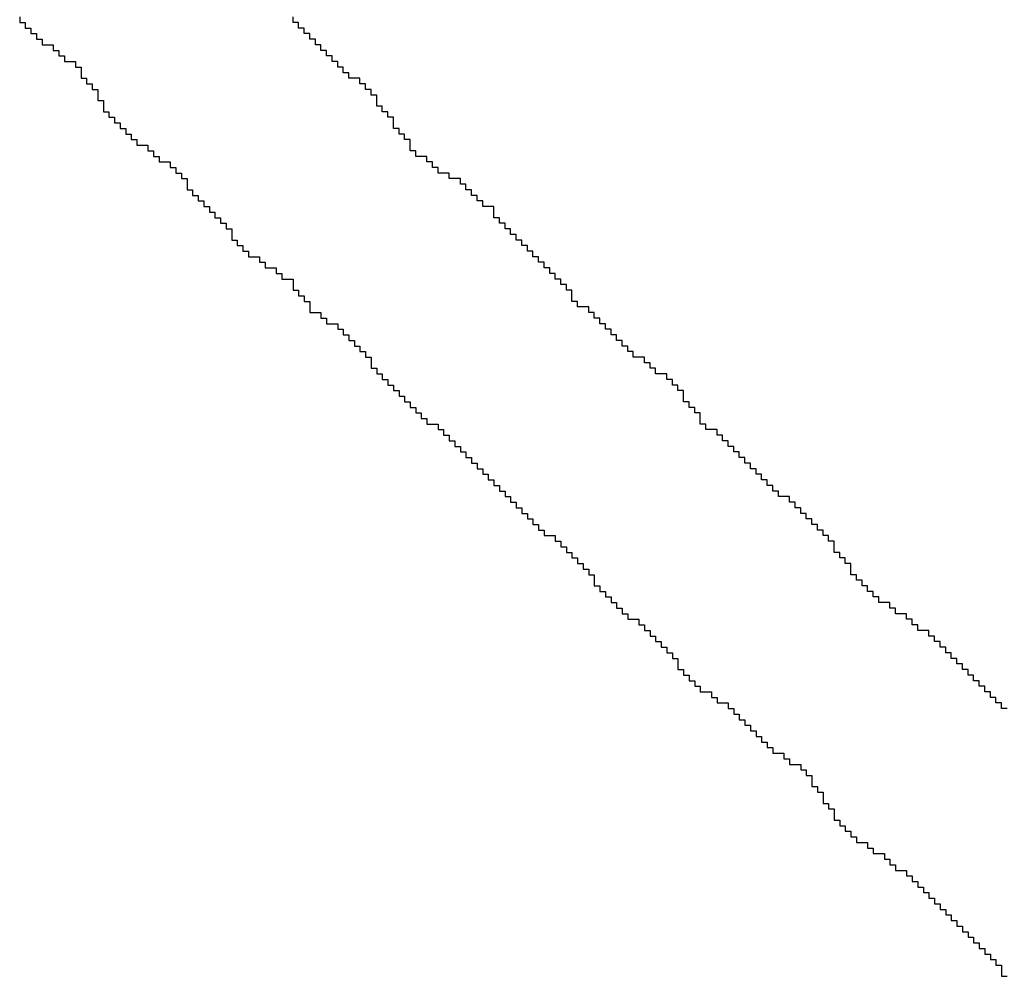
# Model space of a CAD drawing. Header units: millimetres. Extents: x 9.4 to 105.2, y 7.6 to 67.1.
# Tile 117 of 152: x 87.086 to 87.327, y 24.021 to 24.256. Entities that reach past the tile are written whole.
import ezdxf

# ---------------------------------------------------------------- set-up
doc = ezdxf.new("R2010")
doc.units = ezdxf.units.MM
doc.layers.add('BottomOverlay', color=54, linetype='Continuous')

msp = doc.modelspace()

# ---------------------------------------------------------------- linework, layer by layer
at = {"layer": 'BottomOverlay'}
for p, q in [((87.08606, 24.25629), (87.08606, 24.25493)), ((87.15304, 24.25493), (87.15304, 24.25629)), ((87.08606, 24.25493), (87.08743, 24.25493)), ((87.08743, 24.25493), (87.08743, 24.25356)), ((87.08743, 24.25356), (87.08879, 24.25356)), ((87.08879, 24.25356), (87.08879, 24.25219)), ((87.15441, 24.25493), (87.15304, 24.25493)), ((87.15441, 24.25356), (87.15441, 24.25493)), ((87.15578, 24.25356), (87.15441, 24.25356)), ((87.15578, 24.25219), (87.15578, 24.25356)), ((87.08879, 24.25219), (87.09016, 24.25219)), ((87.09016, 24.25219), (87.09016, 24.25083)), ((87.15714, 24.25219), (87.15578, 24.25219)), ((87.15714, 24.25083), (87.15714, 24.25219)), ((87.09016, 24.25083), (87.09153, 24.25083)), ((87.09153, 24.25083), (87.09153, 24.24946)), ((87.09153, 24.24946), (87.09426, 24.24946)), ((87.09426, 24.24946), (87.09426, 24.24809)), ((87.15851, 24.25083), (87.15714, 24.25083)), ((87.15851, 24.24946), (87.15851, 24.25083)), ((87.15988, 24.24946), (87.15851, 24.24946)), ((87.15988, 24.24809), (87.15988, 24.24946)), ((87.09426, 24.24809), (87.09563, 24.24809)), ((87.09563, 24.24809), (87.09563, 24.24673)), ((87.09563, 24.24673), (87.097, 24.24673)), ((87.097, 24.24673), (87.097, 24.24536)), ((87.16125, 24.24809), (87.15988, 24.24809)), ((87.16125, 24.24673), (87.16125, 24.24809)), ((87.16261, 24.24673), (87.16125, 24.24673)), ((87.16261, 24.24536), (87.16261, 24.24673)), ((87.097, 24.24536), (87.09973, 24.24536)), ((87.09973, 24.24536), (87.09973, 24.24399)), ((87.09973, 24.24399), (87.1011, 24.24399)), ((87.1011, 24.24399), (87.1011, 24.24262)), ((87.16398, 24.24536), (87.16261, 24.24536)), ((87.16398, 24.24399), (87.16398, 24.24536)), ((87.16535, 24.24399), (87.16398, 24.24399)), ((87.16535, 24.24262), (87.16535, 24.24399)), ((87.1011, 24.24262), (87.1011, 24.24126)), ((87.1011, 24.24126), (87.10246, 24.24126)), ((87.10246, 24.24126), (87.10246, 24.23989)), ((87.16671, 24.24262), (87.16535, 24.24262)), ((87.16671, 24.24126), (87.16671, 24.24262)), ((87.16945, 24.24126), (87.16671, 24.24126)), ((87.16945, 24.23989), (87.16945, 24.24126)), ((87.10246, 24.23989), (87.10383, 24.23989)), ((87.10383, 24.23989), (87.10383, 24.23852)), ((87.17081, 24.23989), (87.16945, 24.23989)), ((87.17081, 24.23852), (87.17081, 24.23989)), ((87.10383, 24.23852), (87.1052, 24.23852)), ((87.1052, 24.23852), (87.1052, 24.23715)), ((87.1052, 24.23715), (87.1052, 24.23579)), ((87.17218, 24.23852), (87.17081, 24.23852)), ((87.17218, 24.23715), (87.17218, 24.23852)), ((87.17355, 24.23715), (87.17218, 24.23715)), ((87.17355, 24.23579), (87.17355, 24.23715)), ((87.1052, 24.23579), (87.10656, 24.23579)), ((87.10656, 24.23579), (87.10656, 24.23442)), ((87.10656, 24.23442), (87.10656, 24.23306)), ((87.17355, 24.23442), (87.17355, 24.23579)), ((87.17492, 24.23442), (87.17355, 24.23442)), ((87.17492, 24.23306), (87.17492, 24.23442)), ((87.10656, 24.23306), (87.10793, 24.23306)), ((87.10793, 24.23306), (87.10793, 24.23169)), ((87.10793, 24.23169), (87.1093, 24.23169)), ((87.1093, 24.23169), (87.1093, 24.23032)), ((87.17628, 24.23306), (87.17492, 24.23306)), ((87.17628, 24.23169), (87.17628, 24.23306)), ((87.17765, 24.23169), (87.17628, 24.23169)), ((87.17765, 24.23032), (87.17765, 24.23169)), ((87.1093, 24.23032), (87.11067, 24.23032)), ((87.11067, 24.23032), (87.11067, 24.22895)), ((87.17765, 24.22895), (87.17765, 24.23032)), ((87.11067, 24.22895), (87.11203, 24.22895)), ((87.11203, 24.22895), (87.11203, 24.22759)), ((87.11203, 24.22759), (87.1134, 24.22759)), ((87.1134, 24.22759), (87.1134, 24.22622)), ((87.17902, 24.22895), (87.17765, 24.22895)), ((87.17902, 24.22759), (87.17902, 24.22895)), ((87.18038, 24.22759), (87.17902, 24.22759)), ((87.18038, 24.22622), (87.18038, 24.22759)), ((87.1134, 24.22622), (87.11477, 24.22622)), ((87.11477, 24.22622), (87.11477, 24.22485)), ((87.11477, 24.22485), (87.1175, 24.22485)), ((87.1175, 24.22485), (87.1175, 24.22348)), ((87.18175, 24.22622), (87.18038, 24.22622)), ((87.18175, 24.22485), (87.18175, 24.22622)), ((87.18175, 24.22348), (87.18175, 24.22485)), ((87.1175, 24.22348), (87.11887, 24.22348)), ((87.11887, 24.22348), (87.11887, 24.22212)), ((87.11887, 24.22212), (87.12023, 24.22212)), ((87.12023, 24.22212), (87.12023, 24.22075)), ((87.18312, 24.22348), (87.18175, 24.22348)), ((87.18312, 24.22212), (87.18312, 24.22348)), ((87.18585, 24.22212), (87.18312, 24.22212)), ((87.18585, 24.22075), (87.18585, 24.22212)), ((87.12023, 24.22075), (87.12297, 24.22075)), ((87.12297, 24.22075), (87.12297, 24.21939)), ((87.18722, 24.22075), (87.18585, 24.22075)), ((87.18722, 24.21939), (87.18722, 24.22075)), ((87.12297, 24.21939), (87.12434, 24.21939)), ((87.12434, 24.21939), (87.12434, 24.21802)), ((87.12434, 24.21802), (87.1257, 24.21802)), ((87.1257, 24.21802), (87.1257, 24.21665)), ((87.18859, 24.21939), (87.18722, 24.21939)), ((87.18859, 24.21802), (87.18859, 24.21939)), ((87.19132, 24.21802), (87.18859, 24.21802)), ((87.19132, 24.21665), (87.19132, 24.21802)), ((87.1257, 24.21665), (87.12707, 24.21665)), ((87.12707, 24.21665), (87.12707, 24.21528)), ((87.12707, 24.21528), (87.12707, 24.21392)), ((87.19405, 24.21665), (87.19132, 24.21665)), ((87.19405, 24.21528), (87.19405, 24.21665)), ((87.19542, 24.21528), (87.19405, 24.21528)), ((87.19542, 24.21392), (87.19542, 24.21528)), ((87.12707, 24.21392), (87.12844, 24.21392)), ((87.12844, 24.21392), (87.12844, 24.21255)), ((87.12844, 24.21255), (87.1298, 24.21255)), ((87.1298, 24.21255), (87.1298, 24.21118)), ((87.19679, 24.21392), (87.19542, 24.21392)), ((87.19679, 24.21255), (87.19679, 24.21392)), ((87.19815, 24.21255), (87.19679, 24.21255)), ((87.19815, 24.21118), (87.19815, 24.21255)), ((87.1298, 24.21118), (87.13117, 24.21118)), ((87.13117, 24.21118), (87.13117, 24.20981)), ((87.19952, 24.21118), (87.19815, 24.21118)), ((87.19952, 24.20981), (87.19952, 24.21118)), ((87.13117, 24.20981), (87.13254, 24.20981)), ((87.13254, 24.20981), (87.13254, 24.20845)), ((87.13254, 24.20845), (87.1339, 24.20845)), ((87.1339, 24.20845), (87.1339, 24.20708)), ((87.20226, 24.20981), (87.19952, 24.20981)), ((87.20226, 24.20845), (87.20226, 24.20981)), ((87.20226, 24.20708), (87.20226, 24.20845)), ((87.1339, 24.20708), (87.13527, 24.20708)), ((87.13527, 24.20708), (87.13527, 24.20571)), ((87.13527, 24.20571), (87.13664, 24.20571)), ((87.13664, 24.20571), (87.13664, 24.20435)), ((87.20362, 24.20708), (87.20226, 24.20708)), ((87.20362, 24.20571), (87.20362, 24.20708)), ((87.20499, 24.20571), (87.20362, 24.20571)), ((87.20499, 24.20435), (87.20499, 24.20571)), ((87.13664, 24.20435), (87.13801, 24.20435)), ((87.13801, 24.20435), (87.13801, 24.20298)), ((87.13801, 24.20298), (87.13801, 24.20161)), ((87.20636, 24.20435), (87.20499, 24.20435)), ((87.20636, 24.20298), (87.20636, 24.20435)), ((87.20772, 24.20298), (87.20636, 24.20298)), ((87.20772, 24.20161), (87.20772, 24.20298)), ((87.13801, 24.20161), (87.13937, 24.20161)), ((87.13937, 24.20161), (87.13937, 24.20025)), ((87.13937, 24.20025), (87.14074, 24.20025)), ((87.14074, 24.20025), (87.14074, 24.19888)), ((87.20909, 24.20161), (87.20772, 24.20161)), ((87.20909, 24.20025), (87.20909, 24.20161)), ((87.21046, 24.20025), (87.20909, 24.20025)), ((87.21046, 24.19888), (87.21046, 24.20025)), ((87.14074, 24.19888), (87.14211, 24.19888)), ((87.14211, 24.19888), (87.14211, 24.19751)), ((87.21182, 24.19888), (87.21046, 24.19888)), ((87.21182, 24.19751), (87.21182, 24.19888)), ((87.14211, 24.19751), (87.14484, 24.19751)), ((87.14484, 24.19751), (87.14484, 24.19615)), ((87.14484, 24.19615), (87.14621, 24.19615)), ((87.14621, 24.19615), (87.14621, 24.19478)), ((87.21319, 24.19751), (87.21182, 24.19751)), ((87.21319, 24.19615), (87.21319, 24.19751)), ((87.21456, 24.19615), (87.21319, 24.19615)), ((87.21456, 24.19478), (87.21456, 24.19615)), ((87.14621, 24.19478), (87.14894, 24.19478)), ((87.14894, 24.19478), (87.14894, 24.19341)), ((87.14894, 24.19341), (87.15031, 24.19341)), ((87.15031, 24.19341), (87.15031, 24.19204)), ((87.21593, 24.19478), (87.21456, 24.19478)), ((87.21593, 24.19341), (87.21593, 24.19478)), ((87.21729, 24.19341), (87.21593, 24.19341)), ((87.21729, 24.19204), (87.21729, 24.19341)), ((87.15031, 24.19204), (87.15304, 24.19204)), ((87.15304, 24.19204), (87.15304, 24.19068)), ((87.15304, 24.19068), (87.15304, 24.18931)), ((87.21866, 24.19204), (87.21729, 24.19204)), ((87.21866, 24.19068), (87.21866, 24.19204)), ((87.22003, 24.19068), (87.21866, 24.19068)), ((87.22003, 24.18931), (87.22003, 24.19068)), ((87.15304, 24.18931), (87.15441, 24.18931)), ((87.15441, 24.18931), (87.15441, 24.18794)), ((87.2214, 24.18931), (87.22003, 24.18931)), ((87.2214, 24.18794), (87.2214, 24.18931)), ((87.15441, 24.18794), (87.15578, 24.18794)), ((87.15578, 24.18794), (87.15578, 24.18658)), ((87.15578, 24.18658), (87.15714, 24.18658)), ((87.15714, 24.18658), (87.15714, 24.18521)), ((87.2214, 24.18658), (87.2214, 24.18794)), ((87.22276, 24.18658), (87.2214, 24.18658)), ((87.22276, 24.18521), (87.22276, 24.18658)), ((87.15714, 24.18521), (87.15714, 24.18384)), ((87.15714, 24.18384), (87.15988, 24.18384)), ((87.15988, 24.18384), (87.15988, 24.18248)), ((87.22549, 24.18521), (87.22276, 24.18521)), ((87.22549, 24.18384), (87.22549, 24.18521)), ((87.22686, 24.18384), (87.22549, 24.18384)), ((87.22686, 24.18248), (87.22686, 24.18384)), ((87.15988, 24.18248), (87.16125, 24.18248)), ((87.16125, 24.18248), (87.16125, 24.18111)), ((87.16125, 24.18111), (87.16398, 24.18111)), ((87.16398, 24.18111), (87.16398, 24.17974)), ((87.22823, 24.18248), (87.22686, 24.18248)), ((87.22823, 24.18111), (87.22823, 24.18248)), ((87.2296, 24.18111), (87.22823, 24.18111)), ((87.2296, 24.17974), (87.2296, 24.18111)), ((87.16398, 24.17974), (87.16535, 24.17974)), ((87.16535, 24.17974), (87.16535, 24.17837)), ((87.23096, 24.17974), (87.2296, 24.17974)), ((87.23096, 24.17837), (87.23096, 24.17974)), ((87.16535, 24.17837), (87.16671, 24.17837)), ((87.16671, 24.17837), (87.16671, 24.17701)), ((87.16671, 24.17701), (87.16808, 24.17701)), ((87.16808, 24.17701), (87.16808, 24.17564)), ((87.23233, 24.17837), (87.23096, 24.17837)), ((87.23233, 24.17701), (87.23233, 24.17837)), ((87.2337, 24.17701), (87.23233, 24.17701)), ((87.2337, 24.17564), (87.2337, 24.17701)), ((87.16808, 24.17564), (87.16945, 24.17564)), ((87.16945, 24.17564), (87.16945, 24.17427)), ((87.16945, 24.17427), (87.17081, 24.17427)), ((87.17081, 24.17427), (87.17081, 24.17291)), ((87.23506, 24.17564), (87.2337, 24.17564)), ((87.23506, 24.17427), (87.23506, 24.17564)), ((87.23643, 24.17427), (87.23506, 24.17427)), ((87.23643, 24.17291), (87.23643, 24.17427)), ((87.17081, 24.17291), (87.17218, 24.17291)), ((87.17218, 24.17291), (87.17218, 24.17154)), ((87.17218, 24.17154), (87.17218, 24.17017)), ((87.23917, 24.17291), (87.23643, 24.17291)), ((87.23917, 24.17154), (87.23917, 24.17291)), ((87.24053, 24.17154), (87.23917, 24.17154)), ((87.24053, 24.17017), (87.24053, 24.17154)), ((87.17218, 24.17017), (87.17355, 24.17017)), ((87.17355, 24.17017), (87.17355, 24.16881)), ((87.2419, 24.17017), (87.24053, 24.17017)), ((87.2419, 24.16881), (87.2419, 24.17017)), ((87.17355, 24.16881), (87.17492, 24.16881)), ((87.17492, 24.16881), (87.17492, 24.16744)), ((87.17492, 24.16744), (87.17628, 24.16744)), ((87.17628, 24.16744), (87.17628, 24.16607)), ((87.24463, 24.16881), (87.2419, 24.16881)), ((87.24463, 24.16744), (87.24463, 24.16881)), ((87.246, 24.16744), (87.24463, 24.16744)), ((87.246, 24.16607), (87.246, 24.16744)), ((87.17628, 24.16607), (87.17765, 24.16607)), ((87.17765, 24.16607), (87.17765, 24.1647)), ((87.17765, 24.1647), (87.17902, 24.1647)), ((87.17902, 24.1647), (87.17902, 24.16334)), ((87.24737, 24.16607), (87.246, 24.16607)), ((87.24737, 24.1647), (87.24737, 24.16607)), ((87.24873, 24.1647), (87.24737, 24.1647)), ((87.24873, 24.16334), (87.24873, 24.1647)), ((87.17902, 24.16334), (87.18038, 24.16334)), ((87.18038, 24.16334), (87.18038, 24.16197)), ((87.18038, 24.16197), (87.18175, 24.16197)), ((87.18175, 24.16197), (87.18175, 24.1606)), ((87.24873, 24.16197), (87.24873, 24.16334)), ((87.2501, 24.16197), (87.24873, 24.16197)), ((87.2501, 24.1606), (87.2501, 24.16197)), ((87.18175, 24.1606), (87.18312, 24.1606)), ((87.18312, 24.1606), (87.18312, 24.15924)), ((87.18312, 24.15924), (87.18448, 24.15924)), ((87.18448, 24.15924), (87.18448, 24.15787)), ((87.25147, 24.1606), (87.2501, 24.1606)), ((87.25147, 24.15924), (87.25147, 24.1606)), ((87.25284, 24.15924), (87.25147, 24.15924)), ((87.25284, 24.15787), (87.25284, 24.15924)), ((87.18448, 24.15787), (87.18585, 24.15787)), ((87.18585, 24.15787), (87.18585, 24.1565)), ((87.25284, 24.1565), (87.25284, 24.15787)), ((87.18585, 24.1565), (87.18859, 24.1565)), ((87.18859, 24.1565), (87.18859, 24.15514)), ((87.18859, 24.15514), (87.18995, 24.15514)), ((87.18995, 24.15514), (87.18995, 24.15377)), ((87.2542, 24.1565), (87.25284, 24.1565)), ((87.2542, 24.15514), (87.2542, 24.1565)), ((87.25694, 24.15514), (87.2542, 24.15514)), ((87.25694, 24.15377), (87.25694, 24.15514)), ((87.18995, 24.15377), (87.19132, 24.15377)), ((87.19132, 24.15377), (87.19132, 24.1524)), ((87.19132, 24.1524), (87.19269, 24.1524)), ((87.19269, 24.1524), (87.19269, 24.15103)), ((87.2583, 24.15377), (87.25694, 24.15377)), ((87.2583, 24.1524), (87.2583, 24.15377)), ((87.25967, 24.1524), (87.2583, 24.1524)), ((87.25967, 24.15103), (87.25967, 24.1524)), ((87.19269, 24.15103), (87.19405, 24.15103)), ((87.19405, 24.15103), (87.19405, 24.14967)), ((87.19405, 24.14967), (87.19542, 24.14967)), ((87.19542, 24.14967), (87.19542, 24.1483)), ((87.26104, 24.15103), (87.25967, 24.15103)), ((87.26104, 24.14967), (87.26104, 24.15103)), ((87.2624, 24.14967), (87.26104, 24.14967)), ((87.2624, 24.1483), (87.2624, 24.14967)), ((87.19542, 24.1483), (87.19679, 24.1483)), ((87.19679, 24.1483), (87.19679, 24.14693)), ((87.26377, 24.1483), (87.2624, 24.1483)), ((87.26377, 24.14693), (87.26377, 24.1483)), ((87.19679, 24.14693), (87.19815, 24.14693)), ((87.19815, 24.14693), (87.19815, 24.14557)), ((87.19815, 24.14557), (87.19952, 24.14557)), ((87.19952, 24.14557), (87.19952, 24.1442)), ((87.26514, 24.14693), (87.26377, 24.14693)), ((87.26514, 24.14557), (87.26514, 24.14693)), ((87.26651, 24.14557), (87.26514, 24.14557)), ((87.26651, 24.1442), (87.26651, 24.14557)), ((87.19952, 24.1442), (87.20089, 24.1442)), ((87.20089, 24.1442), (87.20089, 24.14283)), ((87.20089, 24.14283), (87.20226, 24.14283)), ((87.20226, 24.14283), (87.20226, 24.14147)), ((87.26787, 24.1442), (87.26651, 24.1442)), ((87.26787, 24.14283), (87.26787, 24.1442)), ((87.26924, 24.14283), (87.26787, 24.14283)), ((87.26924, 24.14147), (87.26924, 24.14283)), ((87.20226, 24.14147), (87.20362, 24.14147)), ((87.20362, 24.14147), (87.20362, 24.1401)), ((87.20362, 24.1401), (87.20499, 24.1401)), ((87.20499, 24.1401), (87.20499, 24.13873)), ((87.27061, 24.14147), (87.26924, 24.14147)), ((87.27061, 24.1401), (87.27061, 24.14147)), ((87.27197, 24.1401), (87.27061, 24.1401)), ((87.27197, 24.13873), (87.27197, 24.1401)), ((87.20499, 24.13873), (87.20636, 24.13873)), ((87.20636, 24.13873), (87.20636, 24.13736)), ((87.27471, 24.13873), (87.27197, 24.13873)), ((87.27471, 24.13736), (87.27471, 24.13873)), ((87.20636, 24.13736), (87.20772, 24.13736)), ((87.20772, 24.13736), (87.20772, 24.136)), ((87.20772, 24.136), (87.20909, 24.136)), ((87.20909, 24.136), (87.20909, 24.13463)), ((87.27607, 24.13736), (87.27471, 24.13736)), ((87.27607, 24.136), (87.27607, 24.13736)), ((87.27744, 24.136), (87.27607, 24.136)), ((87.27744, 24.13463), (87.27744, 24.136)), ((87.20909, 24.13463), (87.21046, 24.13463)), ((87.21046, 24.13463), (87.21046, 24.13326)), ((87.21046, 24.13326), (87.21182, 24.13326)), ((87.21182, 24.13326), (87.21182, 24.13189)), ((87.27881, 24.13463), (87.27744, 24.13463)), ((87.27881, 24.13326), (87.27881, 24.13463)), ((87.28018, 24.13326), (87.27881, 24.13326)), ((87.28018, 24.13189), (87.28018, 24.13326)), ((87.21182, 24.13189), (87.21319, 24.13189)), ((87.21319, 24.13189), (87.21319, 24.13053)), ((87.21319, 24.13053), (87.21456, 24.13053)), ((87.21456, 24.13053), (87.21456, 24.12916)), ((87.28154, 24.13189), (87.28018, 24.13189)), ((87.28154, 24.13053), (87.28154, 24.13189)), ((87.28291, 24.13053), (87.28154, 24.13053)), ((87.28291, 24.12916), (87.28291, 24.13053)), ((87.21456, 24.12916), (87.21729, 24.12916)), ((87.21729, 24.12916), (87.21729, 24.1278)), ((87.28428, 24.12916), (87.28291, 24.12916)), ((87.28428, 24.1278), (87.28428, 24.12916)), ((87.21729, 24.1278), (87.21866, 24.1278)), ((87.21866, 24.1278), (87.21866, 24.12643)), ((87.21866, 24.12643), (87.22003, 24.12643)), ((87.22003, 24.12643), (87.22003, 24.12506)), ((87.28564, 24.1278), (87.28428, 24.1278)), ((87.28564, 24.12643), (87.28564, 24.1278)), ((87.28564, 24.12506), (87.28564, 24.12643)), ((87.22003, 24.12506), (87.2214, 24.12506)), ((87.2214, 24.12506), (87.2214, 24.12369)), ((87.2214, 24.12369), (87.22276, 24.12369)), ((87.22276, 24.12369), (87.22276, 24.12233)), ((87.28701, 24.12506), (87.28564, 24.12506)), ((87.28701, 24.12369), (87.28701, 24.12506)), ((87.28838, 24.12369), (87.28701, 24.12369)), ((87.28838, 24.12233), (87.28838, 24.12369)), ((87.22276, 24.12233), (87.22413, 24.12233)), ((87.22413, 24.12233), (87.22413, 24.12096)), ((87.22413, 24.12096), (87.22549, 24.12096)), ((87.22549, 24.12096), (87.22549, 24.11959)), ((87.28974, 24.12233), (87.28838, 24.12233)), ((87.28974, 24.12096), (87.28974, 24.12233)), ((87.28974, 24.11959), (87.28974, 24.12096)), ((87.22549, 24.11959), (87.22686, 24.11959)), ((87.22686, 24.11959), (87.22686, 24.11822)), ((87.22686, 24.11822), (87.22686, 24.11686)), ((87.29111, 24.11959), (87.28974, 24.11959)), ((87.29111, 24.11822), (87.29111, 24.11959)), ((87.29248, 24.11822), (87.29111, 24.11822)), ((87.29248, 24.11686), (87.29248, 24.11822)), ((87.22686, 24.11686), (87.22823, 24.11686)), ((87.22823, 24.11686), (87.22823, 24.11549)), ((87.29385, 24.11686), (87.29248, 24.11686)), ((87.29385, 24.11549), (87.29385, 24.11686)), ((87.22823, 24.11549), (87.2296, 24.11549)), ((87.2296, 24.11549), (87.2296, 24.11413)), ((87.2296, 24.11413), (87.23096, 24.11413)), ((87.23096, 24.11413), (87.23096, 24.11276)), ((87.29521, 24.11549), (87.29385, 24.11549)), ((87.29521, 24.11413), (87.29521, 24.11549)), ((87.29658, 24.11413), (87.29521, 24.11413)), ((87.29658, 24.11276), (87.29658, 24.11413)), ((87.23096, 24.11276), (87.23233, 24.11276)), ((87.23233, 24.11276), (87.23233, 24.11139)), ((87.23233, 24.11139), (87.2337, 24.11139)), ((87.2337, 24.11139), (87.2337, 24.11002)), ((87.29931, 24.11276), (87.29658, 24.11276)), ((87.29931, 24.11139), (87.29931, 24.11276)), ((87.30068, 24.11139), (87.29931, 24.11139)), ((87.30068, 24.11002), (87.30068, 24.11139)), ((87.2337, 24.11002), (87.23506, 24.11002)), ((87.23506, 24.11002), (87.23506, 24.10866)), ((87.23506, 24.10866), (87.2378, 24.10866)), ((87.2378, 24.10866), (87.2378, 24.10729)), ((87.30341, 24.11002), (87.30068, 24.11002)), ((87.30341, 24.10866), (87.30341, 24.11002)), ((87.30478, 24.10866), (87.30341, 24.10866)), ((87.30478, 24.10729), (87.30478, 24.10866)), ((87.2378, 24.10729), (87.23917, 24.10729)), ((87.23917, 24.10729), (87.23917, 24.10592)), ((87.30615, 24.10729), (87.30478, 24.10729)), ((87.30615, 24.10592), (87.30615, 24.10729)), ((87.23917, 24.10592), (87.24053, 24.10592)), ((87.24053, 24.10592), (87.24053, 24.10455)), ((87.24053, 24.10455), (87.2419, 24.10455)), ((87.2419, 24.10455), (87.2419, 24.10319)), ((87.30888, 24.10592), (87.30615, 24.10592)), ((87.30888, 24.10455), (87.30888, 24.10592)), ((87.31025, 24.10455), (87.30888, 24.10455)), ((87.31025, 24.10319), (87.31025, 24.10455)), ((87.2419, 24.10319), (87.24327, 24.10319)), ((87.24327, 24.10319), (87.24327, 24.10182)), ((87.24327, 24.10182), (87.24463, 24.10182)), ((87.24463, 24.10182), (87.24463, 24.10045)), ((87.31162, 24.10319), (87.31025, 24.10319)), ((87.31162, 24.10182), (87.31162, 24.10319)), ((87.31299, 24.10182), (87.31162, 24.10182)), ((87.31299, 24.10045), (87.31299, 24.10182)), ((87.24463, 24.10045), (87.246, 24.10045)), ((87.246, 24.10045), (87.246, 24.09909)), ((87.246, 24.09909), (87.24737, 24.09909)), ((87.24737, 24.09909), (87.24737, 24.09772)), ((87.31435, 24.10045), (87.31299, 24.10045)), ((87.31435, 24.09909), (87.31435, 24.10045)), ((87.31572, 24.09909), (87.31435, 24.09909)), ((87.31572, 24.09772), (87.31572, 24.09909)), ((87.24737, 24.09772), (87.24737, 24.09635)), ((87.31708, 24.09772), (87.31572, 24.09772)), ((87.31708, 24.09635), (87.31708, 24.09772)), ((87.24737, 24.09635), (87.24873, 24.09635)), ((87.24873, 24.09635), (87.24873, 24.09499)), ((87.24873, 24.09499), (87.2501, 24.09499)), ((87.2501, 24.09499), (87.2501, 24.09362)), ((87.31845, 24.09635), (87.31708, 24.09635)), ((87.31845, 24.09499), (87.31845, 24.09635)), ((87.31982, 24.09499), (87.31845, 24.09499)), ((87.31982, 24.09362), (87.31982, 24.09499)), ((87.2501, 24.09362), (87.25147, 24.09362)), ((87.25147, 24.09362), (87.25147, 24.09225)), ((87.25147, 24.09225), (87.25284, 24.09225)), ((87.25284, 24.09225), (87.25284, 24.09089)), ((87.32119, 24.09362), (87.31982, 24.09362)), ((87.32119, 24.09225), (87.32119, 24.09362)), ((87.32255, 24.09225), (87.32119, 24.09225)), ((87.32255, 24.09089), (87.32255, 24.09225)), ((87.25284, 24.09089), (87.25557, 24.09089)), ((87.25557, 24.09089), (87.25557, 24.08952)), ((87.25557, 24.08952), (87.25694, 24.08952)), ((87.25694, 24.08952), (87.25694, 24.08815)), ((87.32392, 24.09089), (87.32255, 24.09089)), ((87.32392, 24.08952), (87.32392, 24.09089)), ((87.32529, 24.08952), (87.32392, 24.08952)), ((87.32529, 24.08815), (87.32529, 24.08952)), ((87.25694, 24.08815), (87.25967, 24.08815)), ((87.25967, 24.08815), (87.25967, 24.08678)), ((87.32665, 24.08815), (87.32529, 24.08815)), ((87.32665, 24.08678), (87.32665, 24.08815)), ((87.25967, 24.08678), (87.26104, 24.08678)), ((87.26104, 24.08678), (87.26104, 24.08542)), ((87.26104, 24.08542), (87.2624, 24.08542)), ((87.2624, 24.08542), (87.2624, 24.08405)), ((87.32802, 24.08678), (87.32665, 24.08678)), ((87.2624, 24.08405), (87.26377, 24.08405)), ((87.26377, 24.08405), (87.26377, 24.08268)), ((87.26377, 24.08268), (87.26514, 24.08268)), ((87.26514, 24.08268), (87.26514, 24.08132)), ((87.26514, 24.08132), (87.26651, 24.08132)), ((87.26651, 24.08132), (87.26651, 24.07995)), ((87.26651, 24.07995), (87.26787, 24.07995)), ((87.26787, 24.07995), (87.26787, 24.07858)), ((87.26787, 24.07858), (87.26924, 24.07858)), ((87.26924, 24.07858), (87.26924, 24.07722)), ((87.26924, 24.07722), (87.27061, 24.07722)), ((87.27061, 24.07722), (87.27061, 24.07585)), ((87.27061, 24.07585), (87.27334, 24.07585)), ((87.27334, 24.07585), (87.27334, 24.07448)), ((87.27334, 24.07448), (87.27471, 24.07448)), ((87.27471, 24.07448), (87.27471, 24.07311)), ((87.27471, 24.07311), (87.27744, 24.07311)), ((87.27744, 24.07311), (87.27744, 24.07175)), ((87.27744, 24.07175), (87.27881, 24.07175)), ((87.27881, 24.07175), (87.27881, 24.07038)), ((87.27881, 24.07038), (87.28018, 24.07038)), ((87.28018, 24.07038), (87.28018, 24.06901)), ((87.28018, 24.06901), (87.28018, 24.06765)), ((87.28018, 24.06765), (87.28154, 24.06765)), ((87.28154, 24.06765), (87.28154, 24.06628)), ((87.28154, 24.06628), (87.28291, 24.06628)), ((87.28291, 24.06628), (87.28291, 24.06491)), ((87.28291, 24.06491), (87.28291, 24.06355)), ((87.28291, 24.06355), (87.28428, 24.06355)), ((87.28428, 24.06355), (87.28428, 24.06218)), ((87.28428, 24.06218), (87.28564, 24.06218)), ((87.28564, 24.06218), (87.28564, 24.06081)), ((87.28564, 24.06081), (87.28564, 24.05944)), ((87.28564, 24.05944), (87.28701, 24.05944)), ((87.28701, 24.05944), (87.28701, 24.05808)), ((87.28701, 24.05808), (87.28838, 24.05808)), ((87.28838, 24.05808), (87.28838, 24.05671)), ((87.28838, 24.05671), (87.28974, 24.05671)), ((87.28974, 24.05671), (87.28974, 24.05534)), ((87.28974, 24.05534), (87.29111, 24.05534)), ((87.29111, 24.05534), (87.29111, 24.05398)), ((87.29111, 24.05398), (87.29385, 24.05398)), ((87.29385, 24.05398), (87.29385, 24.05261)), ((87.29385, 24.05261), (87.29521, 24.05261)), ((87.29521, 24.05261), (87.29521, 24.05124)), ((87.29521, 24.05124), (87.29795, 24.05124)), ((87.29795, 24.05124), (87.29795, 24.04988)), ((87.29795, 24.04988), (87.29931, 24.04988)), ((87.29931, 24.04988), (87.29931, 24.04851)), ((87.29931, 24.04851), (87.30068, 24.04851)), ((87.30068, 24.04851), (87.30068, 24.04714)), ((87.30068, 24.04714), (87.30341, 24.04714)), ((87.30341, 24.04714), (87.30341, 24.04577)), ((87.30341, 24.04577), (87.30478, 24.04577)), ((87.30478, 24.04577), (87.30478, 24.04441)), ((87.30478, 24.04441), (87.30615, 24.04441)), ((87.30615, 24.04441), (87.30615, 24.04304)), ((87.30615, 24.04304), (87.30752, 24.04304)), ((87.30752, 24.04304), (87.30752, 24.04167)), ((87.30752, 24.04167), (87.30888, 24.04167)), ((87.30888, 24.04167), (87.30888, 24.0403)), ((87.30888, 24.0403), (87.31025, 24.0403)), ((87.31025, 24.0403), (87.31025, 24.03894)), ((87.31025, 24.03894), (87.31162, 24.03894)), ((87.31162, 24.03894), (87.31162, 24.03757)), ((87.31162, 24.03757), (87.31299, 24.03757)), ((87.31299, 24.03757), (87.31299, 24.03621)), ((87.31299, 24.03621), (87.31435, 24.03621)), ((87.31435, 24.03621), (87.31435, 24.03484)), ((87.31435, 24.03484), (87.31572, 24.03484)), ((87.31572, 24.03484), (87.31572, 24.03347)), ((87.31572, 24.03347), (87.31708, 24.03347)), ((87.31708, 24.03347), (87.31708, 24.0321)), ((87.31708, 24.0321), (87.31845, 24.0321)), ((87.31845, 24.0321), (87.31845, 24.03074)), ((87.31845, 24.03074), (87.31982, 24.03074)), ((87.31982, 24.03074), (87.31982, 24.02937)), ((87.31982, 24.02937), (87.32119, 24.02937)), ((87.32119, 24.02937), (87.32119, 24.028)), ((87.32119, 24.028), (87.32255, 24.028)), ((87.32255, 24.028), (87.32255, 24.02663)), ((87.32255, 24.02663), (87.32392, 24.02663)), ((87.32392, 24.02663), (87.32392, 24.02527)), ((87.32392, 24.02527), (87.32529, 24.02527)), ((87.32529, 24.02527), (87.32529, 24.0239)), ((87.32529, 24.0239), (87.32665, 24.0239)), ((87.32665, 24.0239), (87.32665, 24.02254)), ((87.32665, 24.02254), (87.32665, 24.02117)), ((87.32665, 24.02117), (87.32802, 24.02117))]:
    msp.add_line(p, q, dxfattribs=at)

doc.saveas('drawing.dxf')
